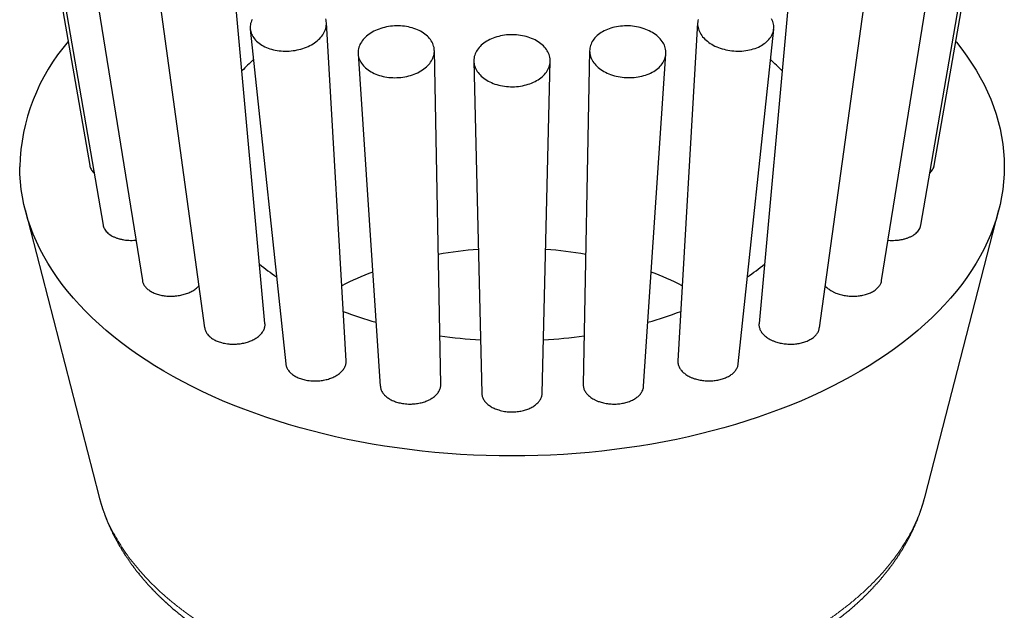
# Model space of a CAD drawing. Header units: millimetres. Extents: x 8 to 961, y 12 to 886.
# Tile 48 of 56: x 512 to 555, y 838 to 864. Entities that reach past the tile are written whole.
import ezdxf

# ---------------------------------------------------------------- set-up
doc = ezdxf.new("R2010")
doc.units = ezdxf.units.MM

msp = doc.modelspace()

# ---------------------------------------------------------------- linework, layer by layer
at = {"color": 7, "linetype": 'Continuous', "lineweight": 30}
for p, q in [((512.191, 873.306), (514.939, 857.498)), ((551.811, 857.498), (554.559, 873.306)), ((512.857, 870.335), (515.523, 854.892)), ((551.228, 854.892), (553.894, 870.335)), ((514.806, 867.583), (517.233, 852.473)), ((549.518, 852.473), (551.945, 867.583)), ((522.588, 850.598), (521.217, 865.62)), ((545.533, 865.62), (544.163, 850.598)), ((517.906, 865.241), (519.953, 850.405)), ((546.798, 850.405), (548.845, 865.241)), ((521.947, 863.468), (523.497, 848.831)), ((526.134, 848.971), (525.268, 863.741)), ((541.482, 863.741), (540.616, 848.971)), ((543.253, 848.831), (544.804, 863.468)), ((526.654, 862.385), (527.625, 847.858)), ((530.264, 847.932), (529.984, 862.528)), ((536.766, 862.528), (536.486, 847.932)), ((539.125, 847.858), (540.096, 862.385)), ((531.709, 862.065), (532.055, 847.552)), ((534.695, 847.552), (535.042, 862.065)), ((512.117, 855.56), (515.334, 843.062)), ((551.416, 843.061), (554.633, 855.56)), ((551.413, 843.06), (551.414, 843.062))]:
    msp.add_line(p, q, dxfattribs=at)
at = {"color": 7, "linetype": 'Continuous', "lineweight": 30, "flags": 128}
for points in [[(522.021, 863.89), (521.997, 863.832), (521.977, 863.774), (521.961, 863.715), (521.951, 863.656), (521.944, 863.597), (521.943, 863.538), (521.946, 863.479), (521.953, 863.421), (521.965, 863.363), (521.982, 863.306), (522.004, 863.25), (522.029, 863.194), (522.06, 863.141), (522.094, 863.088), (522.133, 863.037), (522.176, 862.987), (522.222, 862.939), (522.273, 862.894), (522.327, 862.85), (522.385, 862.808), (522.447, 862.769), (522.511, 862.732), (522.579, 862.697), (522.649, 862.665), (522.722, 862.636), (522.798, 862.609), (522.876, 862.585), (522.956, 862.565), (523.038, 862.547), (523.121, 862.532), (523.205, 862.52), (523.291, 862.511), (523.378, 862.505), (523.465, 862.503), (523.553, 862.503), (523.641, 862.507), (523.728, 862.514), (523.816, 862.524), (523.903, 862.537), (523.989, 862.553), (524.073, 862.571), (524.157, 862.593), (524.239, 862.618), (524.319, 862.645), (524.398, 862.676), (524.474, 862.709), (524.548, 862.744), (524.619, 862.782), (524.687, 862.822), (524.752, 862.864), (524.814, 862.909), (524.873, 862.956), (524.928, 863.004), (524.979, 863.054), (525.027, 863.106), (525.071, 863.159), (525.11, 863.213), (525.146, 863.269), (525.177, 863.325), (525.203, 863.383), (525.226, 863.441), (525.243, 863.499), (525.257, 863.558), (525.265, 863.617), (525.269, 863.676), (525.269, 863.735), (525.263, 863.794), (525.253, 863.852), (525.239, 863.909)], [(541.504, 863.881), (541.492, 863.823), (541.484, 863.765), (541.481, 863.706), (541.483, 863.647), (541.489, 863.588), (541.5, 863.529), (541.515, 863.47), (541.535, 863.412), (541.56, 863.354), (541.589, 863.297), (541.622, 863.241), (541.659, 863.186), (541.701, 863.132)], [(541.701, 863.132), (541.747, 863.08), (541.796, 863.029), (541.85, 862.98), (541.907, 862.932), (541.967, 862.886), (542.031, 862.843), (542.097, 862.802), (542.167, 862.763), (542.239, 862.726), (542.314, 862.692), (542.392, 862.66), (542.471, 862.631), (542.552, 862.605), (542.635, 862.582), (542.719, 862.562), (542.805, 862.544), (542.891, 862.53), (542.978, 862.518), (543.066, 862.51), (543.154, 862.505), (543.241, 862.503), (543.329, 862.504), (543.416, 862.508), (543.502, 862.515), (543.587, 862.526), (543.671, 862.539), (543.754, 862.555), (543.835, 862.575), (543.914, 862.597), (543.99, 862.622), (544.065, 862.65), (544.137, 862.681), (544.206, 862.714), (544.272, 862.75), (544.335, 862.788), (544.394, 862.829), (544.451, 862.871), (544.503, 862.916), (544.552, 862.963), (544.597, 863.012), (544.638, 863.062), (544.674, 863.114), (544.706, 863.167), (544.734, 863.222), (544.758, 863.278), (544.777, 863.334), (544.792, 863.392), (544.802, 863.45), (544.807, 863.509), (544.808, 863.567), (544.804, 863.627), (544.795, 863.686), (544.782, 863.744), (544.764, 863.803), (544.742, 863.861), (544.715, 863.918)], [(526.709, 862.728), (526.688, 862.67), (526.672, 862.61), (526.661, 862.551), (526.655, 862.491), (526.653, 862.431), (526.655, 862.372), (526.663, 862.312), (526.674, 862.253), (526.691, 862.195), (526.712, 862.138), (526.738, 862.081), (526.768, 862.026), (526.802, 861.971), (526.84, 861.919), (526.883, 861.867), (526.929, 861.818), (526.98, 861.77), (527.034, 861.724), (527.092, 861.68), (527.153, 861.639), (527.218, 861.6), (527.285, 861.563), (527.355, 861.529), (527.428, 861.497), (527.504, 861.469), (527.582, 861.443), (527.662, 861.419), (527.743, 861.399), (527.827, 861.382), (527.911, 861.368), (527.997, 861.357), (528.084, 861.349), (528.171, 861.344), (528.259, 861.342), (528.347, 861.344), (528.435, 861.349), (528.522, 861.356), (528.609, 861.367), (528.696, 861.381), (528.781, 861.398), (528.864, 861.418), (528.947, 861.441), (529.027, 861.467), (529.106, 861.496), (529.182, 861.527), (529.256, 861.561), (529.328, 861.598), (529.396, 861.637), (529.462, 861.678), (529.524, 861.722), (529.583, 861.767), (529.638, 861.815), (529.69, 861.865), (529.738, 861.916), (529.782, 861.968), (529.822, 862.023), (529.858, 862.078), (529.889, 862.135), (529.916, 862.192), (529.939, 862.25), (529.957, 862.309), (529.97, 862.369), (529.979, 862.428), (529.984, 862.488), (529.983, 862.548), (529.978, 862.607), (529.969, 862.666), (529.954, 862.725), (529.936, 862.783), (529.912, 862.84), (529.885, 862.896), (529.852, 862.951), (529.816, 863.004), (529.776, 863.056), (529.731, 863.107), (529.682, 863.156), (529.63, 863.202), (529.574, 863.247), (529.515, 863.29), (529.452, 863.33), (529.386, 863.368), (529.317, 863.404), (529.245, 863.436), (529.171, 863.467), (529.094, 863.494), (529.015, 863.519), (528.934, 863.54), (528.852, 863.559), (528.768, 863.575), (528.682, 863.587), (528.596, 863.597), (528.509, 863.603), (528.421, 863.606), (528.334, 863.606), (528.246, 863.603), (528.158, 863.597), (528.071, 863.588), (527.984, 863.575), (527.898, 863.56), (527.814, 863.541), (527.731, 863.52), (527.649, 863.495), (527.57, 863.468), (527.492, 863.438), (527.417, 863.405), (527.344, 863.37), (527.274, 863.332), (527.207, 863.292), (527.143, 863.25), (527.083, 863.205), (527.026, 863.158), (526.972, 863.11), (526.922, 863.059), (526.876, 863.007), (526.834, 862.954), (526.796, 862.899), (526.763, 862.843), (526.733, 862.786), (526.709, 862.728)], [(536.822, 862.221), (536.847, 862.163), (536.876, 862.106), (536.91, 862.05), (536.948, 861.995), (536.99, 861.942), (537.036, 861.89), (537.086, 861.84), (537.139, 861.791), (537.197, 861.744), (537.257, 861.7), (537.321, 861.657), (537.388, 861.617), (537.458, 861.579), (537.531, 861.544), (537.606, 861.511), (537.684, 861.481), (537.763, 861.454), (537.845, 861.429), (537.928, 861.408), (538.012, 861.389), (538.098, 861.374), (538.184, 861.361), (538.272, 861.352), (538.359, 861.346), (538.447, 861.343), (538.535, 861.343), (538.623, 861.346), (538.71, 861.352), (538.796, 861.362), (538.881, 861.375), (538.965, 861.39), (539.048, 861.409), (539.129, 861.431), (539.208, 861.455), (539.284, 861.483), (539.359, 861.513), (539.43, 861.546), (539.499, 861.581), (539.565, 861.619), (539.628, 861.659), (539.688, 861.702), (539.744, 861.747), (539.796, 861.794), (539.845, 861.842), (539.889, 861.893), (539.93, 861.945), (539.966, 861.998), (539.998, 862.053), (540.026, 862.109), (540.049, 862.166), (540.068, 862.224), (540.082, 862.283), (540.092, 862.342), (540.097, 862.402), (540.097, 862.461), (540.093, 862.521), (540.084, 862.581), (540.071, 862.64), (540.053, 862.699), (540.03, 862.757), (540.003, 862.815), (539.971, 862.871), (539.936, 862.927), (539.896, 862.981), (539.852, 863.033), (539.804, 863.085), (539.752, 863.134), (539.697, 863.182), (539.638, 863.227), (539.575, 863.271), (539.51, 863.312), (539.441, 863.351), (539.37, 863.388), (539.296, 863.422), (539.22, 863.453), (539.141, 863.482), (539.061, 863.508), (538.978, 863.531), (538.894, 863.551), (538.809, 863.568), (538.723, 863.582), (538.636, 863.593), (538.549, 863.601), (538.461, 863.605), (538.373, 863.607), (538.285, 863.605), (538.198, 863.6), (538.111, 863.592), (538.025, 863.581), (537.941, 863.567), (537.857, 863.55), (537.776, 863.53), (537.696, 863.507), (537.618, 863.481), (537.542, 863.452), (537.469, 863.42), (537.399, 863.386), (537.331, 863.349), (537.267, 863.31), (537.206, 863.269), (537.148, 863.225), (537.094, 863.179), (537.043, 863.132), (536.997, 863.082), (536.954, 863.031), (536.916, 862.978), (536.881, 862.924), (536.851, 862.868), (536.826, 862.812), (536.805, 862.754), (536.788, 862.696), (536.776, 862.637), (536.769, 862.577), (536.766, 862.518), (536.768, 862.458), (536.775, 862.398), (536.786, 862.339), (536.802, 862.28), (536.822, 862.221)], [(531.709, 862.083), (531.711, 862.023), (531.718, 861.963), (531.729, 861.904), (531.746, 861.845), (531.766, 861.787), (531.792, 861.729), (531.821, 861.673), (531.855, 861.617), (531.893, 861.563), (531.936, 861.511), (531.982, 861.46), (532.032, 861.41), (532.086, 861.363), (532.144, 861.318), (532.205, 861.274), (532.269, 861.233), (532.336, 861.195), (532.406, 861.159), (532.479, 861.125), (532.555, 861.094), (532.632, 861.066), (532.712, 861.041), (532.794, 861.018), (532.877, 860.999), (532.962, 860.982), (533.047, 860.969), (533.134, 860.959), (533.221, 860.952), (533.309, 860.948), (533.397, 860.947), (533.485, 860.949), (533.573, 860.955), (533.66, 860.963), (533.746, 860.975), (533.831, 860.99), (533.915, 861.008), (533.998, 861.029), (534.078, 861.053), (534.157, 861.08), (534.234, 861.109), (534.308, 861.141), (534.38, 861.176), (534.448, 861.214), (534.514, 861.254), (534.577, 861.296), (534.636, 861.34), (534.692, 861.386), (534.744, 861.435), (534.792, 861.485), (534.836, 861.537), (534.877, 861.59), (534.913, 861.645), (534.945, 861.701), (534.972, 861.758), (534.995, 861.816), (535.013, 861.874), (535.027, 861.934), (535.037, 861.993), (535.041, 862.053), (535.041, 862.113), (535.037, 862.173), (535.027, 862.233), (535.013, 862.292), (534.995, 862.351), (534.972, 862.409), (534.945, 862.466), (534.913, 862.522), (534.877, 862.576), (534.836, 862.63), (534.792, 862.682), (534.744, 862.732), (534.692, 862.78), (534.636, 862.827), (534.577, 862.871), (534.514, 862.913), (534.448, 862.953), (534.38, 862.99), (534.308, 863.025), (534.234, 863.057), (534.157, 863.087), (534.078, 863.114), (533.998, 863.138), (533.915, 863.159), (533.831, 863.176), (533.746, 863.191), (533.66, 863.203), (533.573, 863.212), (533.485, 863.217), (533.397, 863.22), (533.309, 863.219), (533.221, 863.215), (533.134, 863.208), (533.047, 863.198), (532.962, 863.184), (532.877, 863.168), (532.794, 863.148), (532.712, 863.126), (532.632, 863.101), (532.555, 863.073), (532.479, 863.042), (532.406, 863.008), (532.336, 862.972), (532.269, 862.933), (532.205, 862.892), (532.144, 862.849), (532.086, 862.804), (532.032, 862.756), (531.982, 862.707), (531.936, 862.656), (531.893, 862.603), (531.855, 862.549), (531.821, 862.494), (531.792, 862.437), (531.766, 862.38), (531.746, 862.322), (531.729, 862.263), (531.718, 862.203), (531.711, 862.143), (531.709, 862.083)], [(552.754, 862.923), (552.781, 862.891), (553.016, 862.591), (553.239, 862.287), (553.447, 861.979), (553.642, 861.669), (553.823, 861.356), (553.99, 861.04), (554.143, 860.721), (554.281, 860.401), (554.405, 860.078), (554.515, 859.754), (554.61, 859.428), (554.691, 859.1), (554.757, 858.772), (554.809, 858.442), (554.846, 858.112), (554.868, 857.781), (554.875, 857.451), (554.868, 857.12), (554.846, 856.789), (554.809, 856.459), (554.757, 856.13), (554.691, 855.801), (554.61, 855.474), (554.515, 855.148), (554.405, 854.823), (554.281, 854.5), (554.143, 854.18), (553.99, 853.861), (553.823, 853.545), (553.642, 853.232), (553.447, 852.922), (553.239, 852.614), (553.016, 852.311), (552.781, 852.01), (552.532, 851.713), (552.27, 851.421), (551.995, 851.132), (551.707, 850.848), (551.407, 850.568), (551.094, 850.293), (550.769, 850.023), (550.432, 849.757), (550.084, 849.498), (549.724, 849.243), (549.353, 848.995), (548.971, 848.752), (548.578, 848.515), (548.175, 848.284), (547.761, 848.059), (547.338, 847.841), (546.906, 847.63), (546.464, 847.425), (546.013, 847.227), (545.553, 847.036), (545.085, 846.852), (544.609, 846.675), (544.125, 846.506), (543.634, 846.345), (543.136, 846.191), (542.631, 846.044), (542.12, 845.906), (541.603, 845.775), (541.08, 845.653), (540.552, 845.538), (540.019, 845.432), (539.482, 845.334), (538.94, 845.244), (538.394, 845.162), (537.845, 845.089), (537.293, 845.025), (536.739, 844.969), (536.181, 844.921), (535.623, 844.882), (535.062, 844.852), (534.5, 844.831), (533.938, 844.818), (533.375, 844.813), (532.812, 844.818), (532.25, 844.831), (531.688, 844.852), (531.128, 844.882), (530.569, 844.921), (530.012, 844.969), (529.457, 845.025), (528.905, 845.089), (528.356, 845.162), (527.811, 845.244), (527.269, 845.334), (526.731, 845.432), (526.198, 845.538), (525.67, 845.653), (525.147, 845.775), (524.63, 845.906), (524.119, 846.044), (523.614, 846.191), (523.116, 846.345), (522.625, 846.506), (522.141, 846.675), (521.665, 846.852), (521.197, 847.036), (520.738, 847.227), (520.287, 847.425), (519.845, 847.63), (519.412, 847.841), (518.989, 848.059), (518.576, 848.284), (518.172, 848.515), (517.78, 848.752), (517.398, 848.995), (517.026, 849.243), (516.667, 849.498), (516.318, 849.757), (515.981, 850.023), (515.656, 850.293), (515.344, 850.568), (515.043, 850.848), (514.756, 851.132), (514.481, 851.421), (514.219, 851.713), (513.97, 852.01), (513.734, 852.311), (513.512, 852.614), (513.303, 852.922), (513.108, 853.232), (512.927, 853.545), (512.761, 853.861), (512.608, 854.18), (512.469, 854.5), (512.345, 854.823), (512.235, 855.148), (512.14, 855.474), (512.059, 855.801), (511.993, 856.13), (511.941, 856.459), (511.905, 856.789), (511.883, 857.12), (511.875, 857.451), (511.875, 857.451)]]:
    msp.add_lwpolyline(points, dxfattribs=at)
at = {"color": 7, "linetype": 'Continuous', "lineweight": 30}
for centre, radius, start, end in [((520.573, 857.228), 8.7, 139.1065, 178.5312), ((527.865, 855.674), 8.664, 131.8126, 136.496), ((538.886, 855.674), 8.664, 43.504, 48.1874), ((533.31, 835.529), 18.363, 94.3882, 99.8944), ((533.44, 835.529), 18.363, 80.1056, 85.6118), ((529.005, 861.215), 10.419, 230.3036, 235.4355), ((537.745, 861.215), 10.419, 304.5645, 309.6964), ((531.815, 840.777), 12.89, 110.5415, 117.1025), ((534.991, 840.903), 12.753, 62.8621, 69.494), ((532.301, 867.609), 17.641, 249.0984, 253.9977), ((534.449, 867.609), 17.641, 286.0023, 290.9016), ((533.331, 872.12), 22.275, 261.9807, 266.5742), ((533.413, 872.184), 22.339, 273.4325, 278.0126)]:
    msp.add_arc(centre, radius, start, end, dxfattribs=at)
for points, knots in [([(514.941, 857.498), (514.942, 857.488), (514.947, 857.451), (514.961, 857.415), (514.972, 857.389)], [0, 0, 0, 0, 0.2767, 1, 1, 1, 1]), ([(551.623, 857.18), (551.638, 857.193), (551.679, 857.231), (551.731, 857.298), (551.777, 857.379), (551.803, 857.446), (551.808, 857.487), (551.809, 857.498)], [0, 0, 0, 0, 0.145165, 0.397483, 0.648993, 0.899844, 1, 1, 1, 1]), ([(514.972, 857.389), (514.986, 857.361), (515.013, 857.307), (515.066, 857.236), (515.11, 857.196), (515.128, 857.179)], [0, 0, 0, 0, 0.370267, 0.741719, 1, 1, 1, 1]), ([(515.524, 854.892), (515.525, 854.886), (515.529, 854.85), (515.552, 854.787), (515.593, 854.704), (515.653, 854.624), (515.726, 854.55), (515.814, 854.482), (515.914, 854.421), (516.026, 854.367), (516.148, 854.321), (516.279, 854.284), (516.418, 854.257), (516.561, 854.238), (516.708, 854.231), (516.838, 854.232), (516.918, 854.239), (516.949, 854.242)], [0, 0, 0, 0, 0.015585, 0.087892, 0.159969, 0.232046, 0.304352, 0.376428, 0.448533, 0.520867, 0.592972, 0.665229, 0.737714, 0.809972, 0.882426, 0.95511, 1, 1, 1, 1]), ([(549.802, 854.241), (549.807, 854.241), (549.861, 854.234), (549.966, 854.231), (550.114, 854.233), (550.26, 854.246), (550.402, 854.269), (550.537, 854.301), (550.665, 854.343), (550.783, 854.393), (550.89, 854.451), (550.984, 854.517), (551.064, 854.588), (551.131, 854.665), (551.181, 854.747), (551.214, 854.823), (551.222, 854.872), (551.226, 854.892)], [0, 0, 0, 0, 0.00731, 0.080171, 0.152799, 0.225423, 0.298278, 0.370901, 0.443396, 0.516124, 0.588618, 0.660918, 0.733449, 0.805748, 0.877877, 0.950236, 1, 1, 1, 1]), ([(517.234, 852.473), (517.235, 852.466), (517.237, 852.438), (517.253, 852.388), (517.279, 852.324), (517.316, 852.261), (517.361, 852.201), (517.414, 852.143), (517.474, 852.089), (517.544, 852.038), (517.62, 851.991), (517.702, 851.949), (517.79, 851.911), (517.884, 851.878), (517.983, 851.85), (518.085, 851.827), (518.19, 851.81), (518.299, 851.798), (518.41, 851.792), (518.521, 851.792), (518.631, 851.797), (518.743, 851.808), (518.853, 851.825), (518.96, 851.847), (519.064, 851.874), (519.165, 851.907), (519.262, 851.945), (519.353, 851.987), (519.439, 852.034), (519.519, 852.085), (519.591, 852.14), (519.652, 852.193), (519.684, 852.229), (519.699, 852.245)], [0, 0, 0, 0, 0.009634, 0.0423404, 0.0750468, 0.1087029, 0.142359, 0.1750657, 0.2077724, 0.2414298, 0.2750872, 0.3077867, 0.3404862, 0.374133, 0.4077799, 0.4405271, 0.4732744, 0.5069681, 0.540662, 0.5734945, 0.606327, 0.6401086, 0.6738903, 0.7068048, 0.7397194, 0.7735877, 0.807456, 0.8404119, 0.8733677, 0.9072817, 0.9411957, 0.9741357, 1, 1, 1, 1]), ([(547.523, 851.932), (547.555, 851.92), (547.619, 851.895), (547.721, 851.865), (547.827, 851.839), (547.936, 851.818), (548.046, 851.804), (548.157, 851.795), (548.27, 851.791), (548.382, 851.794), (548.491, 851.802), (548.599, 851.816), (548.704, 851.835), (548.806, 851.86), (548.903, 851.89), (548.995, 851.925), (549.082, 851.965), (549.162, 852.01), (549.235, 852.058), (549.301, 852.11), (549.359, 852.166), (549.409, 852.225), (549.45, 852.286), (549.483, 852.349), (549.506, 852.412), (549.514, 852.453), (549.517, 852.473)], [0, 0, 0, 0, 0.041437, 0.082873, 0.125513, 0.168153, 0.209589, 0.251026, 0.29367, 0.336313, 0.377705, 0.419096, 0.461697, 0.504297, 0.545583, 0.586869, 0.62936, 0.671852, 0.713032, 0.754212, 0.796592, 0.838972, 0.880098, 0.921224, 0.963543, 1, 1, 1, 1]), ([(547.052, 852.245), (547.063, 852.232), (547.093, 852.199), (547.15, 852.148), (547.221, 852.093), (547.306, 852.037), (547.406, 851.982), (547.484, 851.948), (547.523, 851.932)], [0, 0, 0, 0, 0.103886, 0.264031, 0.428807, 0.593583, 0.795666, 1, 1, 1, 1]), ([(520.951, 849.713), (520.987, 849.709), (521.059, 849.702), (521.169, 849.697), (521.281, 849.698), (521.393, 849.705), (521.503, 849.717), (521.611, 849.735), (521.718, 849.759), (521.822, 849.788), (521.921, 849.822), (522.015, 849.861), (522.105, 849.905), (522.189, 849.953), (522.265, 850.005), (522.335, 850.061), (522.397, 850.12), (522.452, 850.183), (522.497, 850.247), (522.534, 850.313), (522.562, 850.381), (522.581, 850.45), (522.59, 850.519), (522.591, 850.568), (522.588, 850.594), (522.587, 850.598)], [0, 0, 0, 0, 0.044452, 0.088904, 0.13465, 0.180396, 0.224847, 0.269298, 0.315035, 0.360772, 0.405309, 0.449847, 0.495673, 0.5415, 0.586106, 0.630712, 0.676614, 0.722516, 0.767115, 0.811714, 0.857613, 0.903512, 0.948036, 0.99256, 1, 1, 1, 1]), ([(544.163, 850.598), (544.163, 850.593), (544.159, 850.565), (544.161, 850.514), (544.17, 850.445), (544.19, 850.376), (544.218, 850.309), (544.255, 850.243), (544.301, 850.179), (544.356, 850.117), (544.419, 850.058), (544.488, 850.003), (544.566, 849.951), (544.657, 849.898), (544.763, 849.847), (544.845, 849.818), (544.887, 849.803)], [0, 0, 0, 0, 0.01659, 0.088066, 0.161609, 0.235153, 0.306787, 0.378421, 0.452127, 0.525833, 0.597631, 0.669428, 0.743306, 0.817184, 0.90808, 1, 1, 1, 1]), ([(519.954, 850.405), (519.954, 850.399), (519.957, 850.37), (519.971, 850.32), (519.996, 850.254), (520.031, 850.189), (520.075, 850.127), (520.127, 850.068), (520.187, 850.012), (520.255, 849.96), (520.331, 849.911), (520.412, 849.867), (520.499, 849.828), (520.593, 849.793), (520.699, 849.76), (520.819, 849.732), (520.907, 849.72), (520.951, 849.713)], [0, 0, 0, 0, 0.01909, 0.086048, 0.153006, 0.221919, 0.290833, 0.35761, 0.424387, 0.493111, 0.561835, 0.628491, 0.695147, 0.76374, 0.832333, 0.915708, 1, 1, 1, 1]), ([(544.887, 849.803), (544.92, 849.792), (544.986, 849.771), (545.091, 849.745), (545.199, 849.724), (545.31, 849.709), (545.421, 849.7), (545.532, 849.697), (545.644, 849.699), (545.754, 849.707), (545.862, 849.721), (545.967, 849.741), (546.069, 849.766), (546.168, 849.796), (546.26, 849.831), (546.347, 849.871), (546.428, 849.916), (546.503, 849.965), (546.57, 850.018), (546.629, 850.074), (546.68, 850.133), (546.723, 850.195), (546.757, 850.259), (546.781, 850.325), (546.794, 850.374), (546.797, 850.401), (546.797, 850.405)], [0, 0, 0, 0, 0.042656, 0.085312, 0.129206, 0.173099, 0.215756, 0.258413, 0.302314, 0.346215, 0.388789, 0.431364, 0.475182, 0.518999, 0.561465, 0.60393, 0.647632, 0.691335, 0.733743, 0.776151, 0.81979, 0.863429, 0.90586, 0.948291, 0.991949, 1, 1, 1, 1]), ([(523.498, 848.831), (523.5, 848.811), (523.506, 848.767), (523.527, 848.701), (523.556, 848.635), (523.594, 848.571), (523.642, 848.509), (523.698, 848.449), (523.761, 848.394), (523.832, 848.342), (523.91, 848.294), (523.995, 848.25), (524.085, 848.212), (524.18, 848.178), (524.28, 848.149), (524.392, 848.124), (524.517, 848.104), (524.608, 848.097), (524.654, 848.094)], [0, 0, 0, 0, 0.054981, 0.117127, 0.177405, 0.237683, 0.299721, 0.361759, 0.421875, 0.481991, 0.543861, 0.605732, 0.665707, 0.725683, 0.787404, 0.849125, 0.924149, 1, 1, 1, 1]), ([(524.654, 848.094), (524.69, 848.092), (524.763, 848.089), (524.874, 848.092), (524.985, 848.1), (525.096, 848.114), (525.203, 848.134), (525.307, 848.159), (525.409, 848.19), (525.507, 848.225), (525.599, 848.266), (525.685, 848.311), (525.767, 848.361), (525.841, 848.415), (525.907, 848.472), (525.966, 848.532), (526.017, 848.595), (526.059, 848.661), (526.092, 848.728), (526.116, 848.796), (526.131, 848.866), (526.137, 848.925), (526.134, 848.96), (526.133, 848.971)], [0, 0, 0, 0, 0.0479932, 0.0959864, 0.1453765, 0.1947666, 0.2427586, 0.2907507, 0.3401315, 0.3895124, 0.437602, 0.4856917, 0.5351724, 0.5846532, 0.6328447, 0.6810363, 0.7306261, 0.7802159, 0.8284357, 0.8766554, 0.9262789, 0.9759024, 1, 1, 1, 1]), ([(540.617, 848.971), (540.616, 848.962), (540.613, 848.93), (540.618, 848.875), (540.631, 848.805), (540.655, 848.736), (540.687, 848.669), (540.727, 848.604), (540.777, 848.54), (540.835, 848.479), (540.901, 848.422), (540.973, 848.368), (541.054, 848.317), (541.148, 848.267), (541.257, 848.219), (541.341, 848.191), (541.383, 848.177)], [0, 0, 0, 0, 0.028164, 0.098804, 0.171487, 0.24417, 0.314975, 0.38578, 0.458635, 0.531491, 0.602403, 0.673315, 0.746288, 0.81926, 0.909121, 1, 1, 1, 1]), ([(541.383, 848.177), (541.417, 848.168), (541.484, 848.148), (541.59, 848.125), (541.699, 848.108), (541.81, 848.096), (541.921, 848.09), (542.031, 848.09), (542.143, 848.096), (542.253, 848.107), (542.359, 848.125), (542.462, 848.147), (542.563, 848.176), (542.659, 848.209), (542.749, 848.247), (542.833, 848.29), (542.912, 848.338), (542.984, 848.39), (543.048, 848.445), (543.103, 848.503), (543.152, 848.565), (543.191, 848.629), (543.221, 848.694), (543.242, 848.762), (543.252, 848.807), (543.253, 848.831), (543.253, 848.831)], [0, 0, 0, 0, 0.0429274, 0.0858548, 0.1300271, 0.1741993, 0.2171277, 0.2600561, 0.3042365, 0.3484169, 0.3912618, 0.4341067, 0.4782003, 0.5222939, 0.5650725, 0.6078511, 0.6518719, 0.6958928, 0.7386841, 0.7814755, 0.8255053, 0.8695351, 0.9124118, 0.9552886, 0.9994042, 1, 1, 1, 1]), ([(527.626, 847.858), (527.627, 847.848), (527.628, 847.815), (527.64, 847.759), (527.662, 847.69), (527.695, 847.623), (527.735, 847.559), (527.785, 847.497), (527.843, 847.437), (527.909, 847.381), (527.981, 847.329), (528.061, 847.282), (528.147, 847.238), (528.24, 847.199), (528.336, 847.166), (528.436, 847.137), (528.541, 847.114), (528.658, 847.096), (528.786, 847.082), (528.878, 847.081), (528.924, 847.08)], [0, 0, 0, 0, 0.024305, 0.079453, 0.136207, 0.192961, 0.248051, 0.30314, 0.359838, 0.416536, 0.471493, 0.52645, 0.583013, 0.639575, 0.694386, 0.749197, 0.805605, 0.862014, 0.930627, 1, 1, 1, 1]), ([(528.924, 847.08), (528.961, 847.081), (529.034, 847.082), (529.144, 847.091), (529.254, 847.105), (529.361, 847.126), (529.465, 847.151), (529.565, 847.182), (529.661, 847.219), (529.752, 847.26), (529.837, 847.306), (529.915, 847.356), (529.988, 847.41), (530.053, 847.468), (530.109, 847.528), (530.157, 847.592), (530.197, 847.658), (530.228, 847.726), (530.25, 847.794), (530.263, 847.863), (530.264, 847.909), (530.264, 847.932)], [0, 0, 0, 0, 0.0519, 0.103801, 0.157211, 0.210622, 0.262521, 0.31442, 0.367821, 0.421223, 0.473223, 0.525222, 0.578725, 0.632227, 0.68436, 0.736492, 0.790134, 0.843776, 0.89598, 0.948183, 1, 1, 1, 1]), ([(532.055, 847.552), (532.057, 847.529), (532.06, 847.482), (532.076, 847.413), (532.1, 847.345), (532.135, 847.278), (532.178, 847.213), (532.229, 847.151), (532.288, 847.092), (532.356, 847.036), (532.431, 846.983), (532.512, 846.935), (532.599, 846.892), (532.693, 846.853), (532.8, 846.817), (532.92, 846.784), (533.009, 846.768), (533.054, 846.76)], [0, 0, 0, 0, 0.064548, 0.128219, 0.19189, 0.257412, 0.322933, 0.386589, 0.450244, 0.515756, 0.581267, 0.644803, 0.708339, 0.77373, 0.839122, 0.91911, 1, 1, 1, 1]), ([(533.054, 846.76), (533.09, 846.755), (533.161, 846.745), (533.271, 846.737), (533.383, 846.734), (533.494, 846.738), (533.604, 846.747), (533.712, 846.762), (533.818, 846.782), (533.922, 846.809), (534.021, 846.84), (534.115, 846.876), (534.205, 846.918), (534.288, 846.964), (534.365, 847.014), (534.435, 847.068), (534.498, 847.126), (534.553, 847.187), (534.599, 847.251), (534.636, 847.316), (534.665, 847.384), (534.685, 847.454), (534.694, 847.51), (534.694, 847.542), (534.694, 847.552)], [0, 0, 0, 0, 0.045975, 0.091951, 0.139262, 0.186573, 0.232549, 0.278524, 0.325834, 0.373145, 0.41914, 0.465136, 0.512463, 0.55979, 0.605884, 0.651978, 0.699403, 0.746829, 0.793048, 0.839267, 0.886824, 0.93438, 0.980693, 1, 1, 1, 1]), ([(536.487, 847.932), (536.487, 847.925), (536.485, 847.895), (536.491, 847.841), (536.506, 847.771), (536.531, 847.703), (536.565, 847.636), (536.608, 847.57), (536.66, 847.507), (536.719, 847.448), (536.786, 847.391), (536.861, 847.338), (536.95, 847.285), (537.054, 847.233), (537.135, 847.202), (537.175, 847.187)], [0, 0, 0, 0, 0.022496, 0.101403, 0.180309, 0.257148, 0.333987, 0.413055, 0.492123, 0.569013, 0.645903, 0.725032, 0.80416, 0.901527, 1, 1, 1, 1]), ([(537.175, 847.187), (537.208, 847.176), (537.273, 847.155), (537.376, 847.129), (537.483, 847.108), (537.593, 847.092), (537.703, 847.083), (537.813, 847.079), (537.925, 847.081), (538.036, 847.089), (538.144, 847.103), (538.25, 847.122), (538.354, 847.148), (538.453, 847.178), (538.547, 847.214), (538.636, 847.254), (538.72, 847.299), (538.797, 847.349), (538.867, 847.402), (538.929, 847.458), (538.984, 847.518), (539.031, 847.582), (539.068, 847.647), (539.097, 847.713), (539.116, 847.782), (539.125, 847.831), (539.125, 847.856), (539.125, 847.858)], [0, 0, 0, 0, 0.040944, 0.081887, 0.124018, 0.16615, 0.207094, 0.248039, 0.290176, 0.332314, 0.373195, 0.414076, 0.456147, 0.498217, 0.539077, 0.579937, 0.621981, 0.664025, 0.70494, 0.745856, 0.787954, 0.830052, 0.871072, 0.912093, 0.954299, 0.996505, 1, 1, 1, 1]), ([(515.334, 843.061), (515.34, 843.039), (515.35, 843), (515.364, 842.947), (515.375, 842.907), (515.385, 842.873), (515.394, 842.84), (515.404, 842.807), (515.415, 842.77), (515.425, 842.735), (515.435, 842.703), (515.444, 842.674), (515.454, 842.641), (515.465, 842.605), (515.477, 842.569), (515.488, 842.536), (515.499, 842.503), (515.511, 842.466), (515.526, 842.422), (515.543, 842.373), (515.562, 842.32), (515.581, 842.269), (515.598, 842.222), (515.613, 842.182), (515.626, 842.147), (515.639, 842.115), (515.651, 842.084), (515.665, 842.049), (515.682, 842.006), (515.703, 841.954), (515.728, 841.895), (515.753, 841.837), (515.777, 841.781), (515.799, 841.733), (515.818, 841.69), (515.835, 841.653), (515.85, 841.619), (515.866, 841.585), (515.894, 841.526), (515.935, 841.441), (515.98, 841.351), (516.017, 841.279), (516.043, 841.228), (516.071, 841.176), (516.099, 841.124), (516.128, 841.072), (516.156, 841.021), (516.181, 840.976), (516.205, 840.935), (516.228, 840.894), (516.256, 840.846), (516.288, 840.792), (516.323, 840.734), (516.357, 840.68), (516.388, 840.629), (516.415, 840.586), (516.438, 840.551), (516.456, 840.522), (516.475, 840.493), (516.497, 840.46), (516.522, 840.421), (516.549, 840.38), (516.578, 840.338), (516.607, 840.296), (516.637, 840.252), (516.668, 840.207), (516.701, 840.161), (516.733, 840.115), (516.762, 840.075), (516.786, 840.043), (516.803, 840.019), (516.819, 839.998), (516.835, 839.977), (516.852, 839.954), (516.874, 839.924), (516.904, 839.886), (516.941, 839.837), (516.984, 839.781), (517.034, 839.719), (517.081, 839.66), (517.121, 839.61), (517.152, 839.573), (517.177, 839.543), (517.197, 839.519), (517.212, 839.5), (517.227, 839.483), (517.245, 839.461), (517.27, 839.433), (517.3, 839.397), (517.335, 839.358), (517.373, 839.313), (517.416, 839.265), (517.464, 839.211), (517.516, 839.154), (517.562, 839.104), (517.599, 839.065), (517.623, 839.039), (517.643, 839.018), (517.659, 839.001), (517.676, 838.983), (517.696, 838.962), (517.721, 838.936), (517.753, 838.903), (517.791, 838.864), (517.832, 838.822), (517.874, 838.78), (517.915, 838.74), (517.955, 838.7), (517.996, 838.66), (518.038, 838.619), (518.081, 838.578), (518.123, 838.539), (518.161, 838.503), (518.195, 838.471), (518.223, 838.445), (518.247, 838.423), (518.27, 838.401), (518.295, 838.379), (518.324, 838.353), (518.356, 838.324), (518.392, 838.292), (518.449, 838.241), (518.523, 838.176), (518.609, 838.102), (518.684, 838.04), (518.747, 837.987), (518.802, 837.941), (518.855, 837.898), (518.91, 837.854), (518.971, 837.805), (519.038, 837.752), (519.11, 837.696), (519.188, 837.637), (519.269, 837.575), (519.355, 837.511), (519.443, 837.446), (519.531, 837.383), (519.616, 837.323), (519.696, 837.267), (519.77, 837.215), (519.837, 837.169), (519.896, 837.129), (519.949, 837.093), (520.002, 837.058), (520.059, 837.021), (520.12, 836.981), (520.185, 836.939), (520.254, 836.895), (520.331, 836.846), (520.419, 836.791), (520.517, 836.731), (520.606, 836.678), (520.681, 836.633), (520.74, 836.598), (520.802, 836.561), (520.866, 836.524), (520.929, 836.488), (520.988, 836.455), (521.038, 836.426), (521.08, 836.403), (521.112, 836.385), (521.136, 836.371), (521.159, 836.359), (521.19, 836.342), (521.234, 836.317), (521.294, 836.285), (521.363, 836.248), (521.44, 836.207), (521.52, 836.165), (521.64, 836.103), (521.8, 836.021), (522.003, 835.921), (522.203, 835.824), (522.398, 835.733), (522.554, 835.663), (522.673, 835.61), (522.754, 835.574), (522.828, 835.542), (522.895, 835.513), (522.959, 835.486), (523.026, 835.458), (523.102, 835.426), (523.208, 835.382), (523.343, 835.327), (523.507, 835.262), (523.68, 835.195), (523.86, 835.127), (524.035, 835.063), (524.204, 835.002), (524.364, 834.946), (524.523, 834.892), (524.674, 834.842), (524.803, 834.799), (524.911, 834.765), (524.999, 834.737), (525.077, 834.713), (525.144, 834.692), (525.202, 834.674), (525.249, 834.66), (525.289, 834.648), (525.327, 834.637), (525.368, 834.624), (525.416, 834.61), (525.473, 834.593), (525.539, 834.574), (525.622, 834.55), (525.725, 834.521), (525.849, 834.487), (525.989, 834.449), (526.131, 834.411), (526.275, 834.373), (526.417, 834.337), (526.564, 834.301), (526.808, 834.242), (527.143, 834.165), (527.567, 834.075), (527.983, 833.994), (528.388, 833.921), (528.781, 833.857), (529.16, 833.799), (529.527, 833.749), (529.888, 833.704), (530.296, 833.658), (530.757, 833.614), (531.269, 833.574), (531.781, 833.542), (532.293, 833.519), (532.742, 833.507), (533.129, 833.501), (533.454, 833.501), (533.784, 833.503), (534.124, 833.51), (534.476, 833.52), (534.841, 833.536), (535.218, 833.557), (535.609, 833.583), (535.992, 833.615), (536.366, 833.65), (536.729, 833.689), (537.102, 833.733), (537.483, 833.784), (537.873, 833.841), (538.226, 833.898), (538.541, 833.953), (538.815, 834.004), (539.086, 834.057), (539.348, 834.11), (539.595, 834.163), (539.828, 834.216), (540.054, 834.269), (540.272, 834.322), (540.482, 834.375), (540.675, 834.425), (540.85, 834.473), (540.993, 834.512), (541.107, 834.544), (541.195, 834.569), (541.273, 834.592), (541.34, 834.612), (541.392, 834.627), (541.432, 834.639), (541.467, 834.65), (541.508, 834.662), (541.564, 834.679), (541.633, 834.7), (541.71, 834.724), (541.791, 834.749), (541.873, 834.776), (541.96, 834.804), (542.047, 834.832), (542.189, 834.879), (542.383, 834.945), (542.625, 835.03), (542.855, 835.114), (543.072, 835.196), (543.275, 835.274), (543.463, 835.35), (543.603, 835.407), (543.699, 835.447), (543.753, 835.47), (543.801, 835.49), (543.84, 835.507), (543.869, 835.519), (543.892, 835.529), (543.915, 835.539), (543.943, 835.551), (543.979, 835.566), (544.026, 835.587), (544.086, 835.614), (544.162, 835.647), (544.247, 835.686), (544.339, 835.727), (544.459, 835.783), (544.6, 835.85), (544.754, 835.924), (544.891, 835.992), (545.012, 836.052), (545.123, 836.109), (545.223, 836.161), (545.31, 836.207), (545.388, 836.248), (545.457, 836.285), (545.518, 836.319), (545.576, 836.35), (545.636, 836.383), (545.703, 836.421), (545.778, 836.463), (545.867, 836.514), (545.97, 836.574), (546.085, 836.642), (546.205, 836.714), (546.328, 836.789), (546.454, 836.868), (546.558, 836.934), (546.639, 836.987), (546.695, 837.023), (546.743, 837.055), (546.784, 837.082), (546.818, 837.105), (546.845, 837.123), (546.869, 837.139), (546.894, 837.156), (546.926, 837.178), (546.968, 837.206), (547.017, 837.241), (547.072, 837.279), (547.139, 837.326), (547.214, 837.379), (547.297, 837.439), (547.377, 837.498), (547.455, 837.555), (547.53, 837.612), (547.601, 837.666), (547.665, 837.715), (547.72, 837.758), (547.765, 837.794), (547.798, 837.82), (547.819, 837.837), (547.833, 837.848), (547.845, 837.858), (547.858, 837.868), (547.878, 837.884), (547.907, 837.908), (547.948, 837.941), (547.994, 837.979), (548.05, 838.026), (548.109, 838.076), (548.17, 838.127), (548.223, 838.173), (548.269, 838.213), (548.311, 838.25), (548.35, 838.285), (548.388, 838.319), (548.426, 838.352), (548.463, 838.386), (548.511, 838.43), (548.571, 838.485), (548.644, 838.554), (548.722, 838.629), (548.804, 838.708), (548.877, 838.78), (548.939, 838.843), (548.99, 838.895), (549.039, 838.946), (549.084, 838.993), (549.124, 839.035), (549.161, 839.075), (549.2, 839.117), (549.244, 839.165), (549.292, 839.217), (549.342, 839.274), (549.393, 839.331), (549.443, 839.388), (549.489, 839.443), (549.531, 839.492), (549.567, 839.535), (549.601, 839.576), (549.637, 839.619), (549.678, 839.671), (549.725, 839.729), (549.774, 839.791), (549.823, 839.854), (549.871, 839.917), (549.916, 839.977), (549.955, 840.03), (549.989, 840.076), (550.021, 840.121), (550.056, 840.169), (550.094, 840.224), (550.133, 840.28), (550.184, 840.354), (550.243, 840.443), (550.3, 840.531), (550.344, 840.6), (550.377, 840.652), (550.409, 840.704), (550.441, 840.757), (550.473, 840.811), (550.507, 840.867), (550.541, 840.927), (550.578, 840.991), (550.613, 841.054), (550.646, 841.114), (550.675, 841.169), (550.701, 841.218), (550.724, 841.261), (550.745, 841.301), (550.763, 841.337), (550.781, 841.372), (550.801, 841.412), (550.824, 841.459), (550.859, 841.531), (550.902, 841.623), (550.952, 841.732), (550.998, 841.839), (551.042, 841.941), (551.077, 842.028), (551.106, 842.102), (551.131, 842.164), (551.154, 842.227), (551.176, 842.285), (551.194, 842.338), (551.212, 842.386), (551.227, 842.43), (551.241, 842.471), (551.255, 842.513), (551.268, 842.554), (551.28, 842.591), (551.29, 842.62), (551.299, 842.648), (551.308, 842.679), (551.319, 842.715), (551.33, 842.751), (551.339, 842.781), (551.346, 842.806), (551.352, 842.827), (551.359, 842.849), (551.366, 842.875), (551.375, 842.908), (551.387, 842.95), (551.401, 843.002), (551.411, 843.04), (551.416, 843.061)], [0, 0, 0, 0, 0.001722, 0.003164, 0.004343, 0.005323, 0.006134, 0.007062, 0.008141, 0.009219, 0.010097, 0.010848, 0.011727, 0.012866, 0.013922, 0.014824, 0.015688, 0.016764, 0.018046, 0.019497, 0.02105, 0.022637, 0.023993, 0.02512, 0.026125, 0.027074, 0.027965, 0.028845, 0.030208, 0.031757, 0.033509, 0.035471, 0.037029, 0.038521, 0.039808, 0.040892, 0.041882, 0.042924, 0.044017, 0.047257, 0.050745, 0.052336, 0.053947, 0.055571, 0.057208, 0.058855, 0.060487, 0.061923, 0.063133, 0.064308, 0.065825, 0.067689, 0.069565, 0.071327, 0.072972, 0.074432, 0.075526, 0.07639, 0.077283, 0.078359, 0.079617, 0.081058, 0.082401, 0.083793, 0.085235, 0.086725, 0.088266, 0.089851, 0.091261, 0.092288, 0.093062, 0.093699, 0.094404, 0.09518, 0.096027, 0.097459, 0.099092, 0.100986, 0.103141, 0.105556, 0.107014, 0.108315, 0.109372, 0.110185, 0.110769, 0.111338, 0.111968, 0.113071, 0.11432, 0.115716, 0.117274, 0.118999, 0.12089, 0.122948, 0.1251, 0.126271, 0.127205, 0.127903, 0.128466, 0.129114, 0.129854, 0.130685, 0.131977, 0.133442, 0.134992, 0.136574, 0.138013, 0.139477, 0.140967, 0.142482, 0.144022, 0.14556, 0.14692, 0.148073, 0.149117, 0.1499, 0.150589, 0.151533, 0.152461, 0.153553, 0.154809, 0.156211, 0.159408, 0.162278, 0.164822, 0.166763, 0.16854, 0.170167, 0.171898, 0.173835, 0.175979, 0.17829, 0.180669, 0.183228, 0.185857, 0.188555, 0.191285, 0.193824, 0.196132, 0.198388, 0.200369, 0.202077, 0.203523, 0.205003, 0.206644, 0.208445, 0.210238, 0.212167, 0.214326, 0.216771, 0.2195, 0.222515, 0.224063, 0.225677, 0.227356, 0.2291, 0.230881, 0.232458, 0.233778, 0.234934, 0.235779, 0.236325, 0.23687, 0.23755, 0.23881, 0.240367, 0.242221, 0.244282, 0.246351, 0.24842, 0.253544, 0.258674, 0.263762, 0.268583, 0.273108, 0.275222, 0.277218, 0.279013, 0.280605, 0.282021, 0.283589, 0.285406, 0.287472, 0.291136, 0.294977, 0.298987, 0.303167, 0.307516, 0.311051, 0.314691, 0.318395, 0.321815, 0.324875, 0.327052, 0.329, 0.33072, 0.332212, 0.333477, 0.334513, 0.33534, 0.336101, 0.337008, 0.338033, 0.339266, 0.340708, 0.342359, 0.344717, 0.347401, 0.350411, 0.353747, 0.356598, 0.359649, 0.362831, 0.365987, 0.375102, 0.383947, 0.392525, 0.400833, 0.408874, 0.41651, 0.423887, 0.431061, 0.438205, 0.448385, 0.458532, 0.468648, 0.478732, 0.488786, 0.495167, 0.501537, 0.507939, 0.51461, 0.521585, 0.52873, 0.536167, 0.543897, 0.551919, 0.558956, 0.566204, 0.573664, 0.581334, 0.589216, 0.59731, 0.60288, 0.608546, 0.614233, 0.619667, 0.624825, 0.629707, 0.634311, 0.63913, 0.643603, 0.647729, 0.65151, 0.654945, 0.657006, 0.658919, 0.660664, 0.662122, 0.663273, 0.664118, 0.664706, 0.665607, 0.666823, 0.668355, 0.670201, 0.671872, 0.673738, 0.675702, 0.677648, 0.679579, 0.685225, 0.690724, 0.696075, 0.701045, 0.705785, 0.710223, 0.714359, 0.715743, 0.717073, 0.718219, 0.719157, 0.719888, 0.720321, 0.720832, 0.721514, 0.722367, 0.723391, 0.724941, 0.72677, 0.728876, 0.731203, 0.733489, 0.73776, 0.741741, 0.745049, 0.748126, 0.75097, 0.753582, 0.755788, 0.757796, 0.759606, 0.761218, 0.762643, 0.764169, 0.765958, 0.767981, 0.770205, 0.773115, 0.776298, 0.779612, 0.783021, 0.786526, 0.790125, 0.791876, 0.793474, 0.794867, 0.796054, 0.797037, 0.797813, 0.798401, 0.79908, 0.800025, 0.801236, 0.802712, 0.804409, 0.806109, 0.808662, 0.811155, 0.813587, 0.815959, 0.818272, 0.820524, 0.822601, 0.824283, 0.825721, 0.826916, 0.827394, 0.827819, 0.828189, 0.828549, 0.829097, 0.830082, 0.831401, 0.833014, 0.834598, 0.836872, 0.838887, 0.840664, 0.842174, 0.843543, 0.844882, 0.846189, 0.847466, 0.848721, 0.850057, 0.852411, 0.85501, 0.857812, 0.860813, 0.863843, 0.865787, 0.867701, 0.869576, 0.871296, 0.872818, 0.87415, 0.875621, 0.877327, 0.879254, 0.881258, 0.883296, 0.885367, 0.887308, 0.889035, 0.890524, 0.891814, 0.893234, 0.895065, 0.897123, 0.899241, 0.901396, 0.90359, 0.905664, 0.907443, 0.908931, 0.910316, 0.911938, 0.913794, 0.915714, 0.917581, 0.921096, 0.924469, 0.926148, 0.927823, 0.929508, 0.931204, 0.932926, 0.934676, 0.936604, 0.938631, 0.940702, 0.942589, 0.944292, 0.945813, 0.947166, 0.948364, 0.9495, 0.950489, 0.951679, 0.95315, 0.954844, 0.95827, 0.961576, 0.964756, 0.967877, 0.970744, 0.972494, 0.974411, 0.97628, 0.977971, 0.979548, 0.980855, 0.982197, 0.983345, 0.984441, 0.98582, 0.986791, 0.987626, 0.988344, 0.989199, 0.990269, 0.991354, 0.992278, 0.992839, 0.993433, 0.994068, 0.994751, 0.995644, 0.996816, 0.998268, 1, 1, 1, 1])]:
    msp.add_open_spline(points, degree=3, knots=knots, dxfattribs=at)
at = {"color": 252, "linetype": 'Continuous', "lineweight": 0}
msp.add_open_spline([(515.335, 843.062), (515.367, 842.945), (515.433, 842.699), (515.562, 842.333), (515.713, 841.966), (515.882, 841.609), (516.072, 841.255), (516.283, 840.906), (516.519, 840.554), (516.781, 840.2), (517.071, 839.846), (517.382, 839.498), (517.715, 839.157), (518.069, 838.824), (518.436, 838.504), (518.815, 838.198), (519.204, 837.907), (519.61, 837.623), (520.032, 837.347), (520.479, 837.075), (520.952, 836.808), (521.45, 836.546), (521.964, 836.294), (522.494, 836.054), (523.038, 835.825), (523.585, 835.613), (524.134, 835.416), (524.684, 835.234), (525.243, 835.063), (525.813, 834.903), (526.403, 834.753), (527.014, 834.611), (527.645, 834.481), (528.283, 834.365), (528.929, 834.262), (529.581, 834.173), (530.225, 834.1), (530.86, 834.041), (531.487, 833.997), (532.115, 833.965), (532.745, 833.945), (533.388, 833.939), (534.044, 833.946), (534.712, 833.967), (535.378, 834.003), (536.041, 834.054), (536.701, 834.118), (537.344, 834.196), (537.969, 834.284), (538.577, 834.384), (539.178, 834.496), (539.772, 834.62), (540.371, 834.758), (540.973, 834.912), (541.576, 835.083), (542.167, 835.266), (542.748, 835.461), (543.315, 835.669), (543.859, 835.885), (544.379, 836.108), (544.875, 836.337), (545.358, 836.575), (545.826, 836.823), (546.289, 837.086), (546.745, 837.364), (547.191, 837.657), (547.619, 837.959), (548.027, 838.27), (548.416, 838.59), (548.778, 838.912), (549.113, 839.235), (549.423, 839.557), (549.714, 839.886), (549.985, 840.221), (550.241, 840.568), (550.481, 840.927), (550.703, 841.298), (550.901, 841.673), (551.076, 842.053), (551.226, 842.436), (551.339, 842.772), (551.393, 842.981), (551.413, 843.06)], degree=3, knots=[0, 0, 0, 0, 0.011655, 0.024556, 0.036719, 0.048883, 0.061046, 0.07321, 0.085373, 0.098274, 0.111174, 0.124075, 0.136975, 0.149876, 0.162777, 0.17494, 0.187104, 0.199267, 0.21143, 0.223594, 0.236494, 0.249395, 0.262296, 0.275196, 0.288097, 0.300997, 0.313161, 0.325324, 0.337488, 0.349651, 0.361815, 0.374715, 0.387616, 0.400516, 0.413417, 0.426317, 0.439218, 0.451381, 0.463545, 0.475708, 0.487872, 0.500035, 0.512936, 0.525836, 0.538737, 0.551638, 0.564538, 0.577439, 0.589602, 0.601766, 0.613929, 0.626093, 0.638256, 0.651157, 0.664057, 0.676958, 0.689858, 0.702759, 0.715659, 0.727823, 0.739986, 0.75215, 0.764313, 0.776477, 0.789377, 0.802278, 0.815178, 0.828079, 0.84098, 0.85388, 0.866044, 0.878207, 0.89037, 0.902534, 0.914697, 0.927598, 0.940499, 0.953399, 0.9663, 0.9792, 0.992101, 1, 1, 1, 1], dxfattribs=at)

doc.saveas('drawing.dxf')
